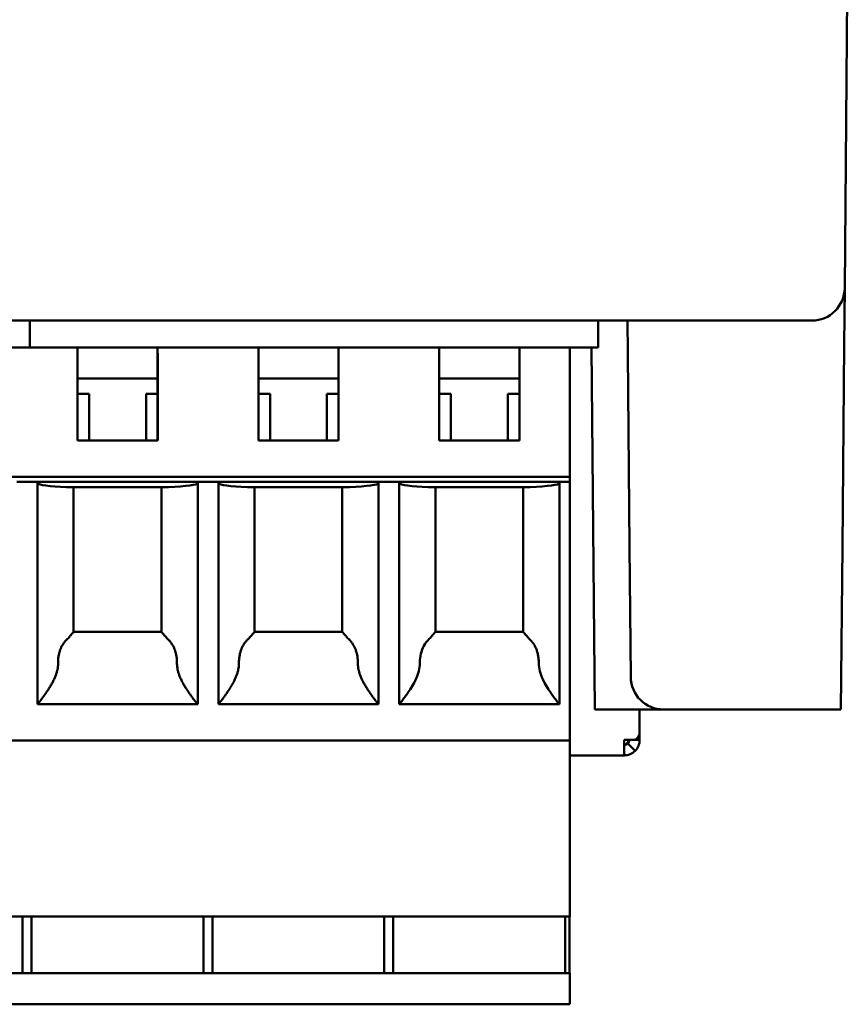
# Model space of a CAD drawing. Header units: inches. Extents: x 1.3 to 23.1, y 0.4 to 18.6.
# Tile 12 of 16: x 10.558 to 11.189, y 12.644 to 13.394. Entities that reach past the tile are written whole.
import ezdxf

# ---------------------------------------------------------------- set-up
doc = ezdxf.new("R2010")
doc.units = ezdxf.units.IN
doc.header["$LTSCALE"] = 0.8
doc.header["$MEASUREMENT"] = 0
doc.layers.add('Visible (ANSI)', color=7, linetype='Continuous', lineweight=50)

msp = doc.modelspace()

# ---------------------------------------------------------------- linework, layer by layer
at = {"layer": 'Visible (ANSI)'}
for p, q in [((11.18612, 13.1896), (11.1889, 13.50882)), ((11.18574, 13.14652), (11.18612, 13.1896)), ((9.97869, 13.16482), (11.13612, 13.16482)), ((10.56528, 13.16482), (10.56528, 13.14441)), ((10.56528, 13.14441), (10.56528, 13.16482)), ((10.99835, 13.14441), (10.99835, 13.16482)), ((11.02076, 13.16482), (11.02098, 13.14004)), ((11.16112, 13.16482), (11.13612, 13.16482)), ((11.18574, 13.14652), (11.1844, 12.99273)), ((10.52495, 13.14441), (10.60173, 13.14441)), ((10.60173, 13.14441), (10.66273, 13.14441)), ((10.66273, 13.14441), (10.66275, 13.14441)), ((10.66273, 13.12079), (10.66273, 13.14441)), ((10.73952, 13.14441), (10.66275, 13.14441)), ((10.73952, 13.14441), (10.80053, 13.14441)), ((10.80053, 13.14441), (10.80055, 13.14441)), ((10.80053, 13.12079), (10.80053, 13.14441)), ((10.87732, 13.14441), (10.80055, 13.14441)), ((10.87732, 13.14441), (10.93833, 13.14441)), ((10.93833, 13.14441), (10.93834, 13.14441)), ((10.93833, 13.14441), (10.93833, 13.12079)), ((10.97673, 13.14441), (10.93834, 13.14441)), ((10.97673, 13.14441), (10.99835, 13.14441)), ((10.99338, 13.14441), (10.99579, 12.86882)), ((11.02098, 13.14004), (11.02227, 12.99273)), ((10.60174, 13.07355), (10.60174, 13.1326)), ((10.66276, 13.1326), (10.66276, 13.07355)), ((10.73953, 13.07355), (10.73953, 13.1326)), ((10.80056, 13.1326), (10.80056, 13.07355)), ((10.87733, 13.07355), (10.87733, 13.1326)), ((10.93835, 13.1326), (10.93835, 13.07355)), ((10.97674, 13.04599), (10.97674, 13.1326)), ((10.66273, 13.12079), (10.60174, 13.12079)), ((10.66273, 13.10898), (10.66273, 13.12079)), ((10.80053, 13.12079), (10.73953, 13.12079)), ((10.80053, 13.10898), (10.80053, 13.12079)), ((10.93833, 13.12079), (10.87733, 13.12079)), ((10.93833, 13.10898), (10.93833, 13.12079)), ((10.61057, 13.10898), (10.60174, 13.10898)), ((10.61057, 13.07355), (10.61057, 13.10898)), ((10.66273, 13.10898), (10.65388, 13.10898)), ((10.66273, 13.07355), (10.66273, 13.10898)), ((10.74836, 13.10898), (10.73953, 13.10898)), ((10.74836, 13.07355), (10.74836, 13.10898)), ((10.80053, 13.10898), (10.79167, 13.10898)), ((10.80053, 13.07355), (10.80053, 13.10898)), ((10.88616, 13.10898), (10.87733, 13.10898)), ((10.88616, 13.10898), (10.88616, 13.07355)), ((10.93833, 13.10898), (10.92947, 13.10898)), ((10.93833, 13.07355), (10.93833, 13.10898)), ((10.66276, 13.07355), (10.60174, 13.07355)), ((10.80056, 13.07355), (10.73953, 13.07355)), ((10.93835, 13.07355), (10.87733, 13.07355)), ((10.14997, 13.04599), (10.97674, 13.04599)), ((10.57123, 13.04205), (10.55548, 13.04205)), ((10.57123, 12.87276), (10.57123, 13.04205)), ((10.57123, 13.04205), (10.69325, 13.04205)), ((10.69324, 13.04107), (10.69325, 13.04205)), ((10.69325, 13.04205), (10.69327, 13.04205)), ((10.70902, 13.04205), (10.69327, 13.04205)), ((10.69327, 13.04205), (10.69327, 12.87276)), ((10.70902, 12.87276), (10.70902, 13.04205)), ((10.70902, 13.04205), (10.83104, 13.04205)), ((10.83103, 13.04107), (10.83104, 13.04205)), ((10.83104, 13.04205), (10.83107, 13.04205)), ((10.84682, 13.04205), (10.83107, 13.04205)), ((10.83107, 13.04205), (10.83107, 12.87276)), ((10.84682, 12.87276), (10.84682, 13.04205)), ((10.84682, 13.04205), (10.96884, 13.04205)), ((10.96883, 13.04107), (10.96884, 13.04205)), ((10.96884, 13.04205), (10.96886, 13.04205)), ((10.97674, 13.04205), (10.96886, 13.04205)), ((10.96886, 13.04205), (10.96886, 12.87276)), ((10.97671, 13.04599), (10.97671, 13.04205)), ((10.97674, 12.85307), (10.97674, 13.04205)), ((10.67099, 13.03811), (10.59336, 13.03811)), ((10.59871, 13.03811), (10.59871, 12.92787)), ((10.6656, 13.03811), (10.6656, 12.92788)), ((10.80879, 13.03811), (10.73116, 13.03811)), ((10.7365, 13.03811), (10.7365, 12.92787)), ((10.80339, 13.03811), (10.80339, 12.92788)), ((10.94658, 13.03811), (10.86895, 13.03811)), ((10.8743, 13.03811), (10.8743, 12.92787)), ((10.94119, 13.03811), (10.94119, 12.92788)), ((11.02313, 12.8936), (11.02227, 12.99273)), ((11.1844, 12.99273), (11.18332, 12.86882)), ((10.59871, 12.92788), (10.66564, 12.92788)), ((10.7365, 12.92788), (10.80343, 12.92788)), ((10.8743, 12.92788), (10.94123, 12.92788)), ((10.69327, 12.87276), (10.57123, 12.87276)), ((10.83107, 12.87276), (10.70902, 12.87276)), ((10.84682, 12.87276), (10.96886, 12.87276)), ((11.04813, 12.86882), (10.99579, 12.86882)), ((11.02993, 12.85083), (11.02993, 12.86882)), ((11.04813, 12.86882), (11.18332, 12.86882)), ((11.02992, 12.85057), (11.02992, 12.8457)), ((10.97673, 12.8452), (10.14996, 12.8452)), ((10.97663, 12.71134), (10.97668, 12.8452)), ((11.01813, 12.8457), (11.02648, 12.8457)), ((11.02647, 12.83735), (11.0209, 12.84292)), ((11.02648, 12.8457), (11.02992, 12.8457)), ((11.01812, 12.83389), (10.97667, 12.83389)), ((10.97663, 12.71134), (10.14986, 12.71134)), ((10.5598, 12.71134), (10.5598, 12.66804)), ((10.56663, 12.71134), (10.56663, 12.66804)), ((10.69759, 12.71134), (10.69759, 12.66804)), ((10.70442, 12.71134), (10.70442, 12.66804)), ((10.83539, 12.71134), (10.83539, 12.66804)), ((10.84222, 12.71134), (10.84222, 12.66804)), ((10.97318, 12.71134), (10.97318, 12.66804)), ((10.9766, 12.71134), (10.9766, 12.66804)), ((10.97665, 12.66804), (10.14988, 12.66804)), ((10.97665, 12.66804), (10.97665, 12.65229)), ((10.97665, 12.64441), (10.14988, 12.64441))]:
    msp.add_line(p, q, dxfattribs=at)
for centre, radius, start, end in [((11.16112, 13.18982), 0.025, 270, 359.5), ((11.04813, 12.89382), 0.025, 180.5, 270), ((11.01751, 12.8457), 0.00394, 279.04858, 359.99999), ((11.01812, 12.8457), 0.00394, 270.15491, 314.99999)]:
    msp.add_arc(centre, radius, start, end, dxfattribs=at)
for centre, major_axis, ratio, start_param, end_param in [((10.60173, 13.1326), (0, 0.01181), 0.000956, 4.712389, 6.283185), ((10.66275, 13.1326), (0, 0.01181), 0.000956, 4.712389, 6.283185), ((10.73952, 13.1326), (0, 0.01181), 0.000956, 4.712389, 6.283185), ((10.80055, 13.1326), (0, 0.01181), 0.000956, 4.712389, 6.283185), ((10.87732, 13.1326), (0, 0.01181), 0.000956, 4.712389, 6.283185), ((10.93834, 13.1326), (0, 0.01181), 0.000956, 4.712389, 6.283185), ((10.97673, 13.1326), (0, 0.01181), 0.000956, 4.712389, 6.283185), ((10.61053, 13.07084), (0, -0.05394), 0.000956, 1.62099, 2.356195), ((10.65384, 13.07084), (0, 0.05394), 0.000956, 4.762582, 5.497787), ((10.74833, 13.07084), (0, -0.05394), 0.000956, 1.62099, 2.356195), ((10.79164, 13.07084), (0, 0.05394), 0.000956, 4.762582, 5.497787), ((10.88612, 13.07084), (0, -0.05394), 0.000956, 1.62099, 2.356195), ((10.92943, 13.07084), (0, 0.05394), 0.000956, 4.762582, 5.497787), ((10.61056, 13.04107), (-0.03937, 0), 0.083333, 0.043732, 1.118807), ((10.65387, 13.04107), (-0.03937, 0), 0.083333, 2.020861, 3.14063), ((10.74835, 13.04107), (-0.03937, 0), 0.083333, 0.043732, 1.118807), ((10.79166, 13.04107), (-0.03937, 0), 0.083333, 2.020861, 3.14063), ((10.88615, 13.04107), (-0.03937, 0), 0.083333, 0.043732, 1.118807), ((10.92946, 13.04107), (-0.03937, 0), 0.083333, 2.020861, 3.14063), ((10.66564, 12.92), (0, 0.00787), 0.000956, 6.237525, 6.238482), ((10.80343, 12.92), (0, 0.00787), 0.000956, 6.237525, 6.238482), ((10.94123, 12.92), (0, 0.00787), 0.000956, 6.237525, 6.238482), ((10.97673, 12.85307), (0, -0.00787), 0.000956, 0, 1.570796), ((11.01812, 12.8457), (0, -0.01181), 0.000956, 0, 1.570796), ((11.01812, 12.8457), (0, -0.01181), 1, 0, 0.785398), ((10.97665, 12.65229), (0, -0.00787), 0.000956, 0, 1.570796)]:
    msp.add_ellipse(centre, major_axis=major_axis, ratio=ratio, start_param=start_param, end_param=end_param, dxfattribs=at)
for points, knots in [([(10.59412, 12.92263), (10.59359, 12.92216), (10.59309, 12.92166), (10.59262, 12.92113), (10.59215, 12.92061), (10.59171, 12.92005), (10.59129, 12.91948), (10.59087, 12.9189), (10.59048, 12.91829), (10.59013, 12.91766), (10.58977, 12.91704), (10.58944, 12.91639), (10.58913, 12.91571), (10.58883, 12.91504), (10.58856, 12.91435), (10.58832, 12.91363), (10.58808, 12.91292), (10.58787, 12.91219), (10.58769, 12.91144), (10.58751, 12.9107), (10.58736, 12.90994), (10.58724, 12.90917), (10.58712, 12.9084), (10.58703, 12.90762), (10.58698, 12.90684), (10.58692, 12.90605), (10.5869, 12.90527), (10.58691, 12.90448)], [0, 0, 0, 0, 0.111111, 0.111111, 0.111111, 0.222222, 0.222222, 0.222222, 0.333333, 0.333333, 0.333333, 0.444444, 0.444444, 0.444444, 0.555556, 0.555556, 0.555556, 0.666667, 0.666667, 0.666667, 0.777778, 0.777778, 0.777778, 0.888889, 0.888889, 0.888889, 1, 1, 1, 1]), ([(10.59871, 12.92787), (10.59871, 12.92786), (10.59869, 12.92783), (10.59867, 12.9278), (10.59865, 12.92776), (10.59861, 12.92771), (10.59856, 12.92765), (10.59851, 12.92758), (10.59844, 12.92751), (10.59837, 12.92742), (10.59829, 12.92732), (10.5982, 12.92722), (10.59809, 12.92709), (10.59798, 12.92697), (10.59786, 12.92683), (10.59772, 12.92667), (10.59758, 12.92652), (10.59742, 12.92634), (10.59725, 12.92614), (10.59707, 12.92595), (10.59688, 12.92573), (10.59667, 12.92549), (10.59646, 12.92525), (10.59624, 12.92499), (10.596, 12.92472), (10.59576, 12.92444), (10.5955, 12.92414), (10.59524, 12.92382)], [0.0010987, 0.0010987, 0.0010987, 0.0010987, 0.1111111, 0.1111111, 0.1111111, 0.2222222, 0.2222222, 0.2222222, 0.3333333, 0.3333333, 0.3333333, 0.4444444, 0.4444444, 0.4444444, 0.5555556, 0.5555556, 0.5555556, 0.6666667, 0.6666667, 0.6666667, 0.7777778, 0.7777778, 0.7777778, 0.8888889, 0.8888889, 0.8888889, 1, 1, 1, 1]), ([(10.66912, 12.92382), (10.66885, 12.92414), (10.6686, 12.92444), (10.66836, 12.92472), (10.66812, 12.92499), (10.66789, 12.92525), (10.66768, 12.92549), (10.66747, 12.92573), (10.66728, 12.92595), (10.6671, 12.92614), (10.66693, 12.92634), (10.66677, 12.92652), (10.66663, 12.92667), (10.66649, 12.92683), (10.66637, 12.92697), (10.66626, 12.92709), (10.66615, 12.92722), (10.66606, 12.92732), (10.66598, 12.92742), (10.6659, 12.92751), (10.66584, 12.92758), (10.66579, 12.92765), (10.66574, 12.92771), (10.6657, 12.92776), (10.66567, 12.9278), (10.66565, 12.92783), (10.66564, 12.92786), (10.66564, 12.92787)], [0, 0, 0, 0, 0.111111, 0.111111, 0.111111, 0.222222, 0.222222, 0.222222, 0.333333, 0.333333, 0.333333, 0.444444, 0.444444, 0.444444, 0.555556, 0.555556, 0.555556, 0.666667, 0.666667, 0.666667, 0.777778, 0.777778, 0.777778, 0.888889, 0.888889, 0.888889, 1, 1, 1, 1]), ([(10.67024, 12.92263), (10.67076, 12.92216), (10.67126, 12.92166), (10.67173, 12.92113), (10.67221, 12.92061), (10.67265, 12.92005), (10.67307, 12.91948), (10.67349, 12.9189), (10.67387, 12.91829), (10.67423, 12.91766), (10.67459, 12.91704), (10.67493, 12.91639), (10.67523, 12.91571), (10.67553, 12.91504), (10.6758, 12.91435), (10.67604, 12.91363), (10.67628, 12.91292), (10.67649, 12.91219), (10.67668, 12.91144), (10.67686, 12.9107), (10.67701, 12.90994), (10.67712, 12.90917), (10.67724, 12.9084), (10.67733, 12.90762), (10.67739, 12.90684), (10.67744, 12.90605), (10.67747, 12.90527), (10.67746, 12.90448)], [0, 0, 0, 0, 0.111111, 0.111111, 0.111111, 0.222222, 0.222222, 0.222222, 0.333333, 0.333333, 0.333333, 0.444444, 0.444444, 0.444444, 0.555556, 0.555556, 0.555556, 0.666667, 0.666667, 0.666667, 0.777778, 0.777778, 0.777778, 0.888889, 0.888889, 0.888889, 1, 1, 1, 1]), ([(10.73192, 12.92263), (10.73139, 12.92216), (10.73089, 12.92166), (10.73042, 12.92113), (10.72995, 12.92061), (10.7295, 12.92005), (10.72908, 12.91948), (10.72867, 12.9189), (10.72828, 12.91829), (10.72792, 12.91766), (10.72756, 12.91704), (10.72723, 12.91639), (10.72693, 12.91571), (10.72663, 12.91504), (10.72636, 12.91435), (10.72612, 12.91363), (10.72587, 12.91292), (10.72566, 12.91219), (10.72548, 12.91144), (10.7253, 12.9107), (10.72515, 12.90994), (10.72503, 12.90917), (10.72492, 12.9084), (10.72483, 12.90762), (10.72477, 12.90684), (10.72472, 12.90605), (10.72469, 12.90527), (10.7247, 12.90448)], [0, 0, 0, 0, 0.111111, 0.111111, 0.111111, 0.222222, 0.222222, 0.222222, 0.333333, 0.333333, 0.333333, 0.444444, 0.444444, 0.444444, 0.555556, 0.555556, 0.555556, 0.666667, 0.666667, 0.666667, 0.777778, 0.777778, 0.777778, 0.888889, 0.888889, 0.888889, 1, 1, 1, 1]), ([(10.7365, 12.92787), (10.7365, 12.92786), (10.73649, 12.92783), (10.73647, 12.9278), (10.73644, 12.92776), (10.7364, 12.92771), (10.73635, 12.92765), (10.7363, 12.92758), (10.73624, 12.92751), (10.73616, 12.92742), (10.73608, 12.92732), (10.73599, 12.92722), (10.73588, 12.92709), (10.73578, 12.92697), (10.73565, 12.92683), (10.73551, 12.92667), (10.73537, 12.92652), (10.73522, 12.92634), (10.73504, 12.92614), (10.73487, 12.92595), (10.73468, 12.92573), (10.73447, 12.92549), (10.73426, 12.92525), (10.73403, 12.92499), (10.73379, 12.92472), (10.73355, 12.92444), (10.7333, 12.92414), (10.73303, 12.92382)], [0.0010987, 0.0010987, 0.0010987, 0.0010987, 0.1111111, 0.1111111, 0.1111111, 0.2222222, 0.2222222, 0.2222222, 0.3333333, 0.3333333, 0.3333333, 0.4444444, 0.4444444, 0.4444444, 0.5555556, 0.5555556, 0.5555556, 0.6666667, 0.6666667, 0.6666667, 0.7777778, 0.7777778, 0.7777778, 0.8888889, 0.8888889, 0.8888889, 1, 1, 1, 1]), ([(10.80691, 12.92382), (10.80665, 12.92414), (10.80639, 12.92444), (10.80615, 12.92472), (10.80591, 12.92499), (10.80568, 12.92525), (10.80547, 12.92549), (10.80526, 12.92573), (10.80507, 12.92595), (10.8049, 12.92614), (10.80472, 12.92634), (10.80457, 12.92652), (10.80443, 12.92667), (10.80429, 12.92683), (10.80416, 12.92697), (10.80405, 12.92709), (10.80395, 12.92722), (10.80385, 12.92732), (10.80378, 12.92742), (10.8037, 12.92751), (10.80363, 12.92758), (10.80358, 12.92765), (10.80353, 12.92771), (10.80349, 12.92776), (10.80347, 12.9278), (10.80344, 12.92783), (10.80343, 12.92786), (10.80343, 12.92787)], [0, 0, 0, 0, 0.111111, 0.111111, 0.111111, 0.222222, 0.222222, 0.222222, 0.333333, 0.333333, 0.333333, 0.444444, 0.444444, 0.444444, 0.555556, 0.555556, 0.555556, 0.666667, 0.666667, 0.666667, 0.777778, 0.777778, 0.777778, 0.888889, 0.888889, 0.888889, 1, 1, 1, 1]), ([(10.80803, 12.92263), (10.80856, 12.92216), (10.80906, 12.92166), (10.80953, 12.92113), (10.81, 12.92061), (10.81045, 12.92005), (10.81086, 12.91948), (10.81128, 12.9189), (10.81167, 12.91829), (10.81203, 12.91766), (10.81239, 12.91704), (10.81272, 12.91639), (10.81302, 12.91571), (10.81332, 12.91504), (10.8136, 12.91435), (10.81384, 12.91363), (10.81408, 12.91292), (10.81429, 12.91219), (10.81447, 12.91144), (10.81465, 12.9107), (10.8148, 12.90994), (10.81492, 12.90917), (10.81504, 12.9084), (10.81513, 12.90762), (10.81518, 12.90684), (10.81524, 12.90605), (10.81526, 12.90527), (10.81525, 12.90448)], [0, 0, 0, 0, 0.111111, 0.111111, 0.111111, 0.222222, 0.222222, 0.222222, 0.333333, 0.333333, 0.333333, 0.444444, 0.444444, 0.444444, 0.555556, 0.555556, 0.555556, 0.666667, 0.666667, 0.666667, 0.777778, 0.777778, 0.777778, 0.888889, 0.888889, 0.888889, 1, 1, 1, 1]), ([(10.86971, 12.92263), (10.86807, 12.92114), (10.8665, 12.91913), (10.86451, 12.91545), (10.86373, 12.91339), (10.86272, 12.90908), (10.86249, 12.90683), (10.86249, 12.90466), (10.86249, 12.90457), (10.8625, 12.90448)], [0.04440082, 0.04440082, 0.04440082, 0.04440082, 0.06179062, 0.06179062, 0.07761466, 0.07761466, 0.0934387, 0.0934387, 0.09413737, 0.09413737, 0.09413737, 0.09413737]), ([(10.8743, 12.92787), (10.8743, 12.92785), (10.87428, 12.92783), (10.87415, 12.92764), (10.87385, 12.92729), (10.87299, 12.92631), (10.87243, 12.92569), (10.87155, 12.92467), (10.87119, 12.92425), (10.87083, 12.92382)], [-0.24110489, -0.24110489, -0.24110489, -0.24110489, -0.23902387, -0.23902387, -0.23139114, -0.23139114, -0.22375841, -0.22375841, -0.21923274, -0.21923274, -0.21923274, -0.21923274]), ([(10.94471, 12.92382), (10.94435, 12.92425), (10.94399, 12.92467), (10.9431, 12.92569), (10.94254, 12.92631), (10.94168, 12.92729), (10.94138, 12.92764), (10.94124, 12.92783), (10.94123, 12.92786), (10.94123, 12.92787)], [-0.05745625, -0.05745625, -0.05745625, -0.05745625, -0.05293059, -0.05293059, -0.04529786, -0.04529786, -0.03766513, -0.03766513, -0.03556537, -0.03556537, -0.03556537, -0.03556537]), ([(10.94583, 12.92263), (10.9465, 12.92202), (10.94714, 12.92137), (10.94772, 12.92068), (10.94831, 12.91998), (10.94885, 12.91924), (10.94935, 12.91846), (10.94984, 12.91768), (10.95029, 12.91686), (10.95069, 12.916), (10.95108, 12.91514), (10.95143, 12.91425), (10.95173, 12.91333), (10.95203, 12.9124), (10.95228, 12.91145), (10.95248, 12.91048), (10.95268, 12.90951), (10.95283, 12.90851), (10.95292, 12.90751), (10.95302, 12.90651), (10.95306, 12.9055), (10.95305, 12.90448)], [0, 0, 0, 0, 0.142857, 0.142857, 0.142857, 0.285714, 0.285714, 0.285714, 0.428571, 0.428571, 0.428571, 0.571429, 0.571429, 0.571429, 0.714286, 0.714286, 0.714286, 0.857143, 0.857143, 0.857143, 1, 1, 1, 1]), ([(10.58691, 12.90448), (10.58691, 12.90381), (10.58689, 12.90314), (10.58684, 12.90246), (10.58679, 12.90178), (10.58671, 12.9011), (10.58659, 12.90041), (10.58648, 12.89971), (10.58634, 12.899), (10.58616, 12.89828), (10.58598, 12.89755), (10.58577, 12.8968), (10.58552, 12.89603), (10.58526, 12.89527), (10.58497, 12.89447), (10.58464, 12.89366), (10.5843, 12.89284), (10.58393, 12.892), (10.58352, 12.89115), (10.5831, 12.89029), (10.58265, 12.88942), (10.58217, 12.88856), (10.58169, 12.8877), (10.58119, 12.88684), (10.58068, 12.886), (10.58017, 12.88516), (10.57965, 12.88435), (10.57914, 12.88357), (10.57863, 12.8828), (10.57813, 12.88206), (10.57765, 12.88137), (10.57717, 12.88068), (10.57671, 12.88003), (10.57627, 12.87943), (10.57584, 12.87883), (10.57543, 12.87828), (10.57505, 12.87777), (10.57467, 12.87726), (10.57432, 12.8768), (10.574, 12.87637), (10.57368, 12.87595), (10.57339, 12.87557), (10.57312, 12.87523), (10.57286, 12.87489), (10.57262, 12.87458), (10.57241, 12.87432), (10.57221, 12.87405), (10.57202, 12.87382), (10.57187, 12.87363), (10.57172, 12.87343), (10.57159, 12.87327), (10.57149, 12.87314), (10.57139, 12.87301), (10.57131, 12.87292), (10.57126, 12.87285), (10.57125, 12.87284), (10.57124, 12.87282), (10.57123, 12.87281)], [0, 0, 0, 0, 0.0526316, 0.0526316, 0.0526316, 0.1052632, 0.1052632, 0.1052632, 0.1578947, 0.1578947, 0.1578947, 0.2105263, 0.2105263, 0.2105263, 0.2631579, 0.2631579, 0.2631579, 0.3157895, 0.3157895, 0.3157895, 0.3684211, 0.3684211, 0.3684211, 0.4210526, 0.4210526, 0.4210526, 0.4736842, 0.4736842, 0.4736842, 0.5263158, 0.5263158, 0.5263158, 0.5789474, 0.5789474, 0.5789474, 0.6315789, 0.6315789, 0.6315789, 0.6842105, 0.6842105, 0.6842105, 0.7368421, 0.7368421, 0.7368421, 0.7894737, 0.7894737, 0.7894737, 0.8421053, 0.8421053, 0.8421053, 0.8947368, 0.8947368, 0.8947368, 0.9473684, 0.9473684, 0.9473684, 0.9621154, 0.9621154, 0.9621154, 0.9621154]), ([(10.67746, 12.90448), (10.67745, 12.90381), (10.67747, 12.90314), (10.67753, 12.90246), (10.67758, 12.90178), (10.67766, 12.9011), (10.67777, 12.90041), (10.67788, 12.89971), (10.67802, 12.899), (10.6782, 12.89828), (10.67838, 12.89755), (10.67859, 12.8968), (10.67885, 12.89603), (10.6791, 12.89527), (10.67939, 12.89447), (10.67973, 12.89366), (10.68006, 12.89284), (10.68044, 12.892), (10.68085, 12.89115), (10.68127, 12.89029), (10.68172, 12.88942), (10.6822, 12.88856), (10.68268, 12.8877), (10.68318, 12.88684), (10.6837, 12.886), (10.68421, 12.88516), (10.68473, 12.88435), (10.68524, 12.88357), (10.68575, 12.8828), (10.68625, 12.88206), (10.68673, 12.88137), (10.68721, 12.88068), (10.68768, 12.88003), (10.68811, 12.87943), (10.68855, 12.87883), (10.68896, 12.87828), (10.68934, 12.87777), (10.68972, 12.87726), (10.69007, 12.8768), (10.69039, 12.87637), (10.69072, 12.87595), (10.69101, 12.87557), (10.69128, 12.87523), (10.69154, 12.87489), (10.69178, 12.87458), (10.69199, 12.87432), (10.6922, 12.87405), (10.69238, 12.87382), (10.69254, 12.87363), (10.69269, 12.87343), (10.69282, 12.87327), (10.69293, 12.87314), (10.69303, 12.87301), (10.69311, 12.87292), (10.69316, 12.87285), (10.69321, 12.87279), (10.69323, 12.87276), (10.69324, 12.87276)], [0, 0, 0, 0, 0.052632, 0.052632, 0.052632, 0.105263, 0.105263, 0.105263, 0.157895, 0.157895, 0.157895, 0.210526, 0.210526, 0.210526, 0.263158, 0.263158, 0.263158, 0.315789, 0.315789, 0.315789, 0.368421, 0.368421, 0.368421, 0.421053, 0.421053, 0.421053, 0.473684, 0.473684, 0.473684, 0.526316, 0.526316, 0.526316, 0.578947, 0.578947, 0.578947, 0.631579, 0.631579, 0.631579, 0.684211, 0.684211, 0.684211, 0.736842, 0.736842, 0.736842, 0.789474, 0.789474, 0.789474, 0.842105, 0.842105, 0.842105, 0.894737, 0.894737, 0.894737, 0.947368, 0.947368, 0.947368, 1, 1, 1, 1]), ([(10.7247, 12.90448), (10.72471, 12.90381), (10.72468, 12.90314), (10.72463, 12.90246), (10.72458, 12.90178), (10.7245, 12.9011), (10.72439, 12.90041), (10.72428, 12.89971), (10.72414, 12.899), (10.72396, 12.89828), (10.72378, 12.89755), (10.72357, 12.8968), (10.72331, 12.89603), (10.72306, 12.89527), (10.72277, 12.89447), (10.72243, 12.89366), (10.7221, 12.89284), (10.72172, 12.892), (10.72131, 12.89115), (10.7209, 12.89029), (10.72044, 12.88942), (10.71997, 12.88856), (10.71949, 12.8877), (10.71899, 12.88684), (10.71847, 12.886), (10.71796, 12.88516), (10.71744, 12.88435), (10.71693, 12.88357), (10.71643, 12.8828), (10.71592, 12.88206), (10.71544, 12.88137), (10.71496, 12.88068), (10.7145, 12.88003), (10.71407, 12.87943), (10.71364, 12.87883), (10.71323, 12.87828), (10.71285, 12.87777), (10.71247, 12.87726), (10.71212, 12.8768), (10.7118, 12.87637), (10.71147, 12.87595), (10.71118, 12.87557), (10.71092, 12.87523), (10.71065, 12.87489), (10.71042, 12.87458), (10.71021, 12.87432), (10.71, 12.87405), (10.70982, 12.87382), (10.70967, 12.87363), (10.70951, 12.87343), (10.70938, 12.87327), (10.70928, 12.87314), (10.70918, 12.87301), (10.70911, 12.87292), (10.70906, 12.87285), (10.70904, 12.87284), (10.70903, 12.87282), (10.70902, 12.87281)], [0, 0, 0, 0, 0.0526316, 0.0526316, 0.0526316, 0.1052632, 0.1052632, 0.1052632, 0.1578947, 0.1578947, 0.1578947, 0.2105263, 0.2105263, 0.2105263, 0.2631579, 0.2631579, 0.2631579, 0.3157895, 0.3157895, 0.3157895, 0.3684211, 0.3684211, 0.3684211, 0.4210526, 0.4210526, 0.4210526, 0.4736842, 0.4736842, 0.4736842, 0.5263158, 0.5263158, 0.5263158, 0.5789474, 0.5789474, 0.5789474, 0.6315789, 0.6315789, 0.6315789, 0.6842105, 0.6842105, 0.6842105, 0.7368421, 0.7368421, 0.7368421, 0.7894737, 0.7894737, 0.7894737, 0.8421053, 0.8421053, 0.8421053, 0.8947368, 0.8947368, 0.8947368, 0.9473684, 0.9473684, 0.9473684, 0.9621154, 0.9621154, 0.9621154, 0.9621154]), ([(10.81525, 12.90448), (10.81525, 12.90381), (10.81527, 12.90314), (10.81532, 12.90246), (10.81537, 12.90178), (10.81545, 12.9011), (10.81556, 12.90041), (10.81568, 12.89971), (10.81582, 12.899), (10.816, 12.89828), (10.81618, 12.89755), (10.81639, 12.8968), (10.81664, 12.89603), (10.8169, 12.89527), (10.81719, 12.89447), (10.81752, 12.89366), (10.81786, 12.89284), (10.81823, 12.892), (10.81865, 12.89115), (10.81906, 12.89029), (10.81952, 12.88942), (10.82, 12.88856), (10.82047, 12.8877), (10.82098, 12.88684), (10.82149, 12.886), (10.822, 12.88516), (10.82252, 12.88435), (10.82303, 12.88357), (10.82354, 12.8828), (10.82405, 12.88206), (10.82453, 12.88137), (10.82501, 12.88068), (10.82547, 12.88003), (10.82591, 12.87943), (10.82634, 12.87883), (10.82675, 12.87828), (10.82713, 12.87777), (10.82751, 12.87726), (10.82787, 12.8768), (10.82819, 12.87637), (10.82851, 12.87595), (10.82881, 12.87557), (10.82907, 12.87523), (10.82934, 12.87489), (10.82958, 12.87458), (10.82979, 12.87432), (10.83, 12.87405), (10.83018, 12.87382), (10.83033, 12.87363), (10.83049, 12.87343), (10.83062, 12.87327), (10.83072, 12.87314), (10.83082, 12.87301), (10.8309, 12.87292), (10.83095, 12.87285), (10.831, 12.87279), (10.83103, 12.87276), (10.83103, 12.87276)], [0, 0, 0, 0, 0.052632, 0.052632, 0.052632, 0.105263, 0.105263, 0.105263, 0.157895, 0.157895, 0.157895, 0.210526, 0.210526, 0.210526, 0.263158, 0.263158, 0.263158, 0.315789, 0.315789, 0.315789, 0.368421, 0.368421, 0.368421, 0.421053, 0.421053, 0.421053, 0.473684, 0.473684, 0.473684, 0.526316, 0.526316, 0.526316, 0.578947, 0.578947, 0.578947, 0.631579, 0.631579, 0.631579, 0.684211, 0.684211, 0.684211, 0.736842, 0.736842, 0.736842, 0.789474, 0.789474, 0.789474, 0.842105, 0.842105, 0.842105, 0.894737, 0.894737, 0.894737, 0.947368, 0.947368, 0.947368, 1, 1, 1, 1]), ([(10.8625, 12.90448), (10.8625, 12.9044), (10.8625, 12.90433), (10.8625, 12.9021), (10.86219, 12.89997), (10.86112, 12.89583), (10.86036, 12.89383), (10.85772, 12.88813), (10.85554, 12.88472), (10.85184, 12.87933), (10.85002, 12.87693), (10.84766, 12.87387), (10.84698, 12.87302), (10.84682, 12.87281)], [-0.2589731, -0.2589731, -0.2589731, -0.2589731, -0.2584119, -0.2584119, -0.2420061, -0.2420061, -0.2256002, -0.2256002, -0.1927884, -0.1927884, -0.1609972, -0.1609972, -0.1336558, -0.1336558, -0.1336558, -0.1336558]), ([(10.95305, 12.90448), (10.95305, 12.9044), (10.95305, 12.90433), (10.95305, 12.9021), (10.95335, 12.89997), (10.95443, 12.89583), (10.95519, 12.89383), (10.95783, 12.88813), (10.96002, 12.88472), (10.96372, 12.87933), (10.96555, 12.87693), (10.96811, 12.87364), (10.96882, 12.87276), (10.96883, 12.87276)], [-0.2589731, -0.2589731, -0.2589731, -0.2589731, -0.2584119, -0.2584119, -0.2420061, -0.2420061, -0.2256002, -0.2256002, -0.1927884, -0.1927884, -0.1609972, -0.1609972, -0.129206, -0.129206, -0.129206, -0.129206]), ([(11.0209, 12.84292), (11.02127, 12.84329), (11.02156, 12.84372), (11.02195, 12.84467), (11.02205, 12.84519), (11.02205, 12.8457)], [-0.01526468, -0.01526468, -0.01526468, -0.01526468, -0.00763234, -0.00763234, 0, 0, 0, 0])]:
    msp.add_open_spline(points, degree=3, knots=knots, dxfattribs=at)
for points in [[(10.59524, 12.92382), (10.5949, 12.9234), (10.59453, 12.923), (10.59412, 12.92263)], [(10.66912, 12.92382), (10.66945, 12.9234), (10.66983, 12.923), (10.67024, 12.92263)], [(10.73303, 12.92382), (10.7327, 12.9234), (10.73232, 12.923), (10.73192, 12.92263)], [(10.80691, 12.92382), (10.80725, 12.9234), (10.80762, 12.923), (10.80803, 12.92263)], [(10.87083, 12.92382), (10.87049, 12.9234), (10.87012, 12.923), (10.86971, 12.92263)], [(10.94471, 12.92382), (10.94504, 12.9234), (10.94542, 12.923), (10.94583, 12.92263)], [(11.02993, 12.85083), (11.02993, 12.84911), (11.02867, 12.84742), (11.02648, 12.8457)], [(11.02647, 12.83735), (11.02867, 12.83955), (11.02993, 12.8426), (11.02992, 12.8457)]]:
    msp.add_open_spline(points, degree=3, dxfattribs=at)

doc.saveas('drawing.dxf')
